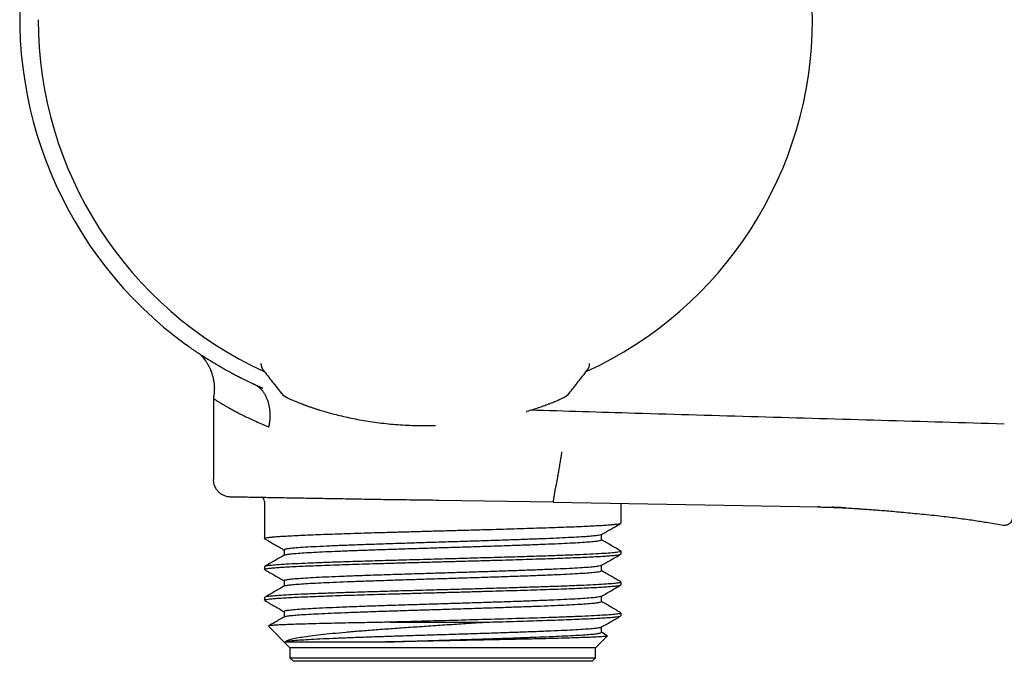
# Model space of a CAD drawing. Header units: millimetres. Extents: x 8 to 1762, y 12 to 2705.
# Tile 45 of 116: x 530 to 587, y 1467 to 1505. Entities that reach past the tile are written whole.
import ezdxf

# ---------------------------------------------------------------- set-up
doc = ezdxf.new("R2010")
doc.units = ezdxf.units.MM

msp = doc.modelspace()

# ---------------------------------------------------------------- linework, layer by layer
at = {"color": 7, "linetype": 'Continuous', "lineweight": 30}
for p, q in [((543.827, 1484.238), (543.826, 1484.297)), ((543.827, 1484.238), (543.827, 1484.237)), ((563.112, 1484.2), (563.114, 1484.241)), ((563.114, 1484.241), (563.115, 1484.297)), ((563.114, 1484.24), (563.114, 1484.241)), ((562.997, 1483.917), (563.004, 1483.928)), ((563.012, 1483.941), (563.066, 1484.029)), ((543.41, 1483.072), (543.353, 1483.098)), ((541.023, 1482.25), (541.023, 1477.488)), ((553.687, 1480.647), (554.076, 1480.656)), ((553.355, 1480.648), (553.687, 1480.647)), ((544.021, 1476.194), (544.021, 1474.015)), ((560.986, 1476.139), (554.272, 1476.256)), ((560.986, 1476.139), (568.781, 1476.003)), ((564.976, 1474.922), (564.976, 1476.069)), ((568.781, 1476.003), (576.575, 1475.867)), ((576.653, 1475.865), (576.575, 1475.867)), ((586.441, 1474.964), (587.415, 1474.802)), ((563.814, 1473.933), (563.814, 1474.242)), ((545.183, 1473.344), (545.183, 1473.033)), ((564.976, 1473.104), (564.976, 1473.259)), ((564.958, 1473.089), (564.972, 1473.097)), ((544.021, 1472.352), (544.021, 1472.198)), ((544.026, 1472.19), (544.041, 1472.181)), ((563.814, 1472.117), (563.814, 1472.434)), ((545.183, 1471.527), (545.183, 1471.219)), ((564.976, 1471.294), (564.976, 1471.449)), ((544.021, 1470.542), (544.021, 1470.387)), ((563.814, 1470.306), (563.814, 1470.614)), ((545.183, 1469.716), (545.183, 1469.405)), ((551.417, 1469.094), (556.965, 1469.094)), ((564.976, 1469.477), (564.976, 1469.632)), ((544.259, 1468.855), (545.521, 1467.594)), ((563.814, 1468.489), (563.814, 1468.8)), ((545.237, 1467.932), (551.178, 1467.932)), ((563.476, 1467.594), (564.164, 1468.281)), ((564.158, 1468.299), (563.814, 1468.498)), ((545.521, 1467.594), (545.521, 1466.994)), ((563.476, 1467.594), (545.521, 1467.594)), ((563.476, 1466.994), (563.476, 1467.594)), ((545.521, 1466.994), (545.721, 1466.794)), ((545.521, 1466.994), (554.499, 1466.994)), ((554.499, 1466.794), (545.721, 1466.794)), ((554.499, 1466.994), (563.476, 1466.994)), ((563.276, 1466.794), (554.499, 1466.794)), ((563.276, 1466.794), (563.476, 1466.994))]:
    msp.add_line(p, q, dxfattribs=at)
at = {"color": 7, "linetype": 'Continuous', "lineweight": 30, "flags": 128}
for points in [[(546.251, 1481.912), (546.246, 1481.914), (546.231, 1481.92)], [(560.691, 1481.912), (560.696, 1481.914), (560.711, 1481.92)]]:
    msp.add_lwpolyline(points, dxfattribs=at)
at = {"color": 7, "linetype": 'Continuous', "lineweight": 30}
for centre, radius, start, end in [((553.399, 1504.615), 23.753, 108.65924, 233.90016), ((553.471, 1504.507), 22.741, 0, 83.32503), ((553.471, 1504.507), 22.741, 179.99682, 245.39911), ((553.471, 1504.507), 22.741, 294.57142, 0), ((544.327, 1484.241), 0.5, 180.40295, 218.12938), ((544.327, 1484.236), 0.499, 200.55707, 218.14886), ((562.614, 1484.238), 0.499, 321.94429, 334.75082), ((545.568, 1482.981), 0.7, 218.12923, 249.8891), ((561.375, 1482.982), 0.7, 290.11586, 321.96715), ((545.106, 1482.326), 0.221, 359.28896, 0.71104), ((543.721, 1476.194), 0.3, 0, 56.02867)]:
    msp.add_arc(centre, radius, start, end, dxfattribs=at)
for points, knots in [([(543.348, 1483.1), (543.238, 1483.152), (543.017, 1483.255), (542.795, 1483.365), (542.668, 1483.429), (542.634, 1483.447), (542.6, 1483.464), (542.566, 1483.481), (542.533, 1483.499), (542.499, 1483.516), (542.468, 1483.532), (542.436, 1483.549), (542.396, 1483.57), (542.336, 1483.601), (542.253, 1483.645), (542.146, 1483.701), (542.02, 1483.77), (541.874, 1483.85), (541.731, 1483.929), (541.605, 1484), (541.42, 1484.106), (541.172, 1484.251), (540.949, 1484.386), (540.813, 1484.47), (540.753, 1484.507), (540.696, 1484.543), (540.624, 1484.588), (540.567, 1484.624), (540.524, 1484.651), (540.512, 1484.66), (540.499, 1484.668), (540.486, 1484.676), (540.473, 1484.685), (540.459, 1484.693), (540.449, 1484.7), (540.438, 1484.707), (540.423, 1484.716), (540.396, 1484.734), (540.356, 1484.76), (540.31, 1484.79), (540.264, 1484.82), (540.22, 1484.849), (540.173, 1484.881), (540.122, 1484.915), (540.068, 1484.951), (540.016, 1484.986), (539.972, 1485.016), (539.915, 1485.055), (539.846, 1485.103), (539.769, 1485.156), (539.706, 1485.201), (539.654, 1485.238), (539.607, 1485.272), (539.57, 1485.299), (539.54, 1485.321), (539.517, 1485.339), (539.495, 1485.355), (539.474, 1485.371), (539.454, 1485.386), (539.438, 1485.399), (539.424, 1485.409), (539.414, 1485.417), (539.408, 1485.422), (539.405, 1485.424), (539.405, 1485.425), (539.405, 1485.425)], [0, 0, 0, 0, 0.044511, 0.089277, 0.094205, 0.099133, 0.104059, 0.108984, 0.113908, 0.118832, 0.123754, 0.127614, 0.133341, 0.141667, 0.15457, 0.170961, 0.190836, 0.214196, 0.241046, 0.261442, 0.278188, 0.336887, 0.396119, 0.409272, 0.422444, 0.434666, 0.446693, 0.470853, 0.473805, 0.476806, 0.479856, 0.482955, 0.486102, 0.489299, 0.492545, 0.493862, 0.497488, 0.5031, 0.513683, 0.527829, 0.538307, 0.550154, 0.56338, 0.577992, 0.594002, 0.611417, 0.626036, 0.636569, 0.668746, 0.699487, 0.725692, 0.750341, 0.773519, 0.79913, 0.814855, 0.831371, 0.848674, 0.86676, 0.887571, 0.90835, 0.927411, 0.950817, 0.970986, 0.98793, 1, 1, 1, 1]), ([(539.405, 1485.425), (539.405, 1485.425), (539.405, 1485.425), (539.405, 1485.424), (539.406, 1485.424), (539.409, 1485.422), (539.413, 1485.418), (539.42, 1485.412), (539.431, 1485.404), (539.446, 1485.392), (539.464, 1485.378), (539.48, 1485.366), (539.491, 1485.358), (539.498, 1485.353), (539.505, 1485.347), (539.514, 1485.34), (539.525, 1485.332), (539.54, 1485.321), (539.553, 1485.312), (539.561, 1485.306)], [0, 0, 0, 0, 0.004934, 0.048924, 0.103563, 0.168822, 0.244671, 0.331078, 0.416301, 0.530352, 0.633054, 0.724457, 0.751166, 0.775938, 0.805526, 0.839927, 0.879134, 0.923144, 1, 1, 1, 1]), ([(540.27, 1484.815), (540.285, 1484.799), (540.33, 1484.752), (540.403, 1484.667), (540.484, 1484.564), (540.571, 1484.442), (540.662, 1484.298), (540.751, 1484.138), (540.825, 1483.985), (540.895, 1483.818), (540.962, 1483.626), (541.02, 1483.407), (541.052, 1483.225), (541.068, 1483.09), (541.075, 1483.001), (541.079, 1482.903), (541.08, 1482.783), (541.072, 1482.627), (541.052, 1482.445), (541.032, 1482.315), (541.022, 1482.25)], [0, 0, 0, 0, 0.025371, 0.074144, 0.120565, 0.167001, 0.236326, 0.303715, 0.364394, 0.419082, 0.49907, 0.582713, 0.663925, 0.697246, 0.729337, 0.760601, 0.802225, 0.858624, 0.92875, 1, 1, 1, 1]), ([(543.827, 1484.238), (543.83, 1484.198), (543.836, 1484.12), (543.859, 1484.065), (543.87, 1484.038)], [0, 0, 0, 0, 0.50133, 1, 1, 1, 1]), ([(563.064, 1484.025), (563.069, 1484.034), (563.078, 1484.054), (563.095, 1484.101), (563.11, 1484.164), (563.113, 1484.214), (563.114, 1484.241)], [0, 0, 0, 0, 0.169738, 0.390728, 0.66754, 1, 1, 1, 1]), ([(543.87, 1484.037), (543.877, 1484.023), (543.891, 1483.992), (543.914, 1483.954), (543.932, 1483.93), (543.942, 1483.917)], [0, 0, 0, 0, 0.287584, 0.630072, 1, 1, 1, 1]), ([(543.945, 1483.914), (544.124, 1483.686), (544.483, 1483.228), (544.842, 1482.771), (545.022, 1482.542)], [0, 0, 0, 0, 0.498547, 1, 1, 1, 1]), ([(561.922, 1482.544), (562.101, 1482.773), (562.46, 1483.231), (562.818, 1483.688), (562.997, 1483.917)], [0, 0, 0, 0, 0.500598, 1, 1, 1, 1]), ([(544.283, 1480.573), (544.283, 1480.575), (544.285, 1480.578), (544.289, 1480.595), (544.297, 1480.632), (544.306, 1480.676), (544.313, 1480.716), (544.318, 1480.747), (544.323, 1480.78), (544.329, 1480.816), (544.334, 1480.856), (544.339, 1480.899), (544.345, 1480.945), (544.355, 1481.052), (544.364, 1481.219), (544.358, 1481.439), (544.339, 1481.616), (544.317, 1481.751), (544.297, 1481.849), (544.274, 1481.943), (544.248, 1482.032), (544.221, 1482.117), (544.189, 1482.204), (544.151, 1482.295), (544.107, 1482.387), (544.06, 1482.475), (544.01, 1482.558), (543.957, 1482.635), (543.901, 1482.706), (543.835, 1482.78), (543.751, 1482.861), (543.64, 1482.947), (543.503, 1483.028), (543.401, 1483.075), (543.348, 1483.1)], [0, 0, 0, 0, 0.001455, 0.003711, 0.015412, 0.034631, 0.042739, 0.051714, 0.061571, 0.07233, 0.084012, 0.096645, 0.110258, 0.124887, 0.1922, 0.259668, 0.326704, 0.359775, 0.392365, 0.424341, 0.455582, 0.485973, 0.515418, 0.552186, 0.588722, 0.624878, 0.660518, 0.695528, 0.729818, 0.763325, 0.810695, 0.866402, 0.929507, 1, 1, 1, 1]), ([(543.931, 1482.837), (543.84, 1482.876), (543.662, 1482.952), (543.485, 1483.036), (543.397, 1483.078)], [0, 0, 0, 0, 0.505749, 1, 1, 1, 1]), ([(545.159, 1482.414), (545.17, 1482.405), (545.202, 1482.378), (545.253, 1482.347), (545.287, 1482.328), (545.318, 1482.311), (545.36, 1482.289), (545.414, 1482.263), (545.485, 1482.229), (545.577, 1482.187), (545.693, 1482.137), (545.837, 1482.076), (546.014, 1482.004), (546.156, 1481.949), (546.23, 1481.92)], [0, 0, 0, 0, 0.0197211, 0.0590594, 0.1050701, 0.1575281, 0.2200207, 0.2925619, 0.381054, 0.4810955, 0.5928076, 0.7163633, 0.8519946, 1, 1, 1, 1]), ([(560.711, 1481.92), (560.769, 1481.943), (560.88, 1481.985), (561.021, 1482.042), (561.138, 1482.09), (561.233, 1482.13), (561.31, 1482.163), (561.371, 1482.19), (561.439, 1482.221), (561.52, 1482.259), (561.598, 1482.297), (561.648, 1482.325), (561.704, 1482.354), (561.76, 1482.396), (561.784, 1482.415)], [0, 0, 0, 0, 0.116521, 0.222174, 0.317058, 0.401249, 0.4748, 0.537748, 0.593795, 0.701257, 0.822396, 0.888034, 0.951554, 1, 1, 1, 1]), ([(541.023, 1482.25), (541.023, 1482.25), (541.02, 1482.252), (541.026, 1482.247), (541.035, 1482.241), (541.053, 1482.228), (541.078, 1482.211), (541.112, 1482.188), (541.153, 1482.161), (541.203, 1482.129), (541.283, 1482.077), (541.411, 1481.999), (541.606, 1481.882), (541.774, 1481.786), (541.884, 1481.724), (541.918, 1481.704), (541.955, 1481.683), (541.993, 1481.662), (542.033, 1481.639), (542.095, 1481.605), (542.182, 1481.556), (542.334, 1481.473), (542.544, 1481.362), (542.818, 1481.224), (543.125, 1481.077), (543.464, 1480.921), (543.849, 1480.752), (544.135, 1480.634), (544.283, 1480.573)], [0, 0, 0, 0, 0.000388, 0.031365, 0.062815, 0.094747, 0.127167, 0.160084, 0.193504, 0.227433, 0.261879, 0.335742, 0.411949, 0.490546, 0.500492, 0.510737, 0.521281, 0.532123, 0.543264, 0.554704, 0.582854, 0.612667, 0.670042, 0.732727, 0.793187, 0.857885, 0.926822, 1, 1, 1, 1]), ([(546.251, 1481.912), (546.342, 1481.878), (546.527, 1481.809), (546.845, 1481.699), (547.081, 1481.621), (547.219, 1481.579), (547.233, 1481.575)], [0, 0, 0, 0, 0.319595, 0.640605, 0.963367, 1, 1, 1, 1]), ([(546.288, 1481.9), (546.381, 1481.865), (546.566, 1481.796), (546.885, 1481.686), (547.233, 1481.573), (547.611, 1481.46), (548.014, 1481.348), (548.441, 1481.24), (548.891, 1481.136), (549.363, 1481.038), (549.856, 1480.948), (550.367, 1480.868), (550.894, 1480.798), (551.437, 1480.739), (551.992, 1480.694), (552.555, 1480.663), (553.12, 1480.646), (553.498, 1480.647), (553.687, 1480.647)], [0, 0, 0, 0, 0.062512, 0.124938, 0.187559, 0.250654, 0.313114, 0.375235, 0.437283, 0.499526, 0.561961, 0.624152, 0.686377, 0.748912, 0.81225, 0.875013, 0.937496, 1, 1, 1, 1]), ([(559.396, 1481.481), (559.412, 1481.485), (559.554, 1481.526), (559.8, 1481.602), (560.128, 1481.709), (560.428, 1481.814), (560.604, 1481.88), (560.692, 1481.912)], [0, 0, 0, 0, 0.031586, 0.274777, 0.517329, 0.759103, 1, 1, 1, 1]), ([(587.483, 1480.739), (585.072, 1480.811), (580.252, 1480.953), (573.019, 1481.159), (566.149, 1481.358), (561.689, 1481.492), (559.64, 1481.554)], [0, 0, 0, 0, 0.2597772, 0.5195161, 0.7792585, 1, 1, 1, 1]), ([(561.479, 1479.113), (561.479, 1479.113), (561.48, 1479.112), (561.478, 1479.089), (561.47, 1479.035), (561.459, 1478.957), (561.444, 1478.863), (561.426, 1478.746), (561.403, 1478.609), (561.378, 1478.453), (561.35, 1478.283), (561.319, 1478.102), (561.283, 1477.892), (561.242, 1477.655), (561.197, 1477.395), (561.166, 1477.222), (561.151, 1477.136)], [0, 0, 0, 0, 0.08058, 0.16188, 0.244358, 0.307209, 0.370895, 0.435258, 0.499998, 0.564739, 0.629102, 0.692789, 0.755641, 0.838121, 0.919421, 1, 1, 1, 1]), ([(541.014, 1477.488), (541.016, 1477.44), (541.02, 1477.347), (541.049, 1477.214), (541.089, 1477.097), (541.143, 1476.988), (541.204, 1476.892), (541.273, 1476.807), (541.343, 1476.736), (541.418, 1476.674), (541.5, 1476.618), (541.584, 1476.572), (541.674, 1476.533), (541.774, 1476.501), (541.89, 1476.477), (541.972, 1476.472), (542.015, 1476.47)], [0, 0, 0, 0, 0.0908528, 0.1765666, 0.2554936, 0.326333, 0.4066123, 0.4713424, 0.5333964, 0.5952508, 0.6566241, 0.7198209, 0.7772391, 0.8438583, 0.9185894, 1, 1, 1, 1]), ([(560.986, 1476.139), (560.987, 1476.142), (560.988, 1476.15), (560.998, 1476.207), (561.01, 1476.279), (561.02, 1476.343), (561.027, 1476.386), (561.037, 1476.448), (561.054, 1476.543), (561.079, 1476.692), (561.111, 1476.894), (561.137, 1477.051), (561.151, 1477.136)], [0, 0, 0, 0, 0.120807, 0.244367, 0.370756, 0.413591, 0.456752, 0.50024, 0.586422, 0.698469, 0.836346, 1, 1, 1, 1]), ([(542.015, 1476.47), (542.018, 1476.47), (542.026, 1476.47), (542.088, 1476.469), (542.186, 1476.467), (542.322, 1476.465), (542.496, 1476.462), (542.705, 1476.458), (542.965, 1476.454), (543.279, 1476.448), (543.654, 1476.441), (544.075, 1476.434), (544.538, 1476.426), (545.043, 1476.417), (545.561, 1476.408), (546.084, 1476.399), (546.608, 1476.39), (547.159, 1476.38), (547.733, 1476.37), (548.327, 1476.36), (548.938, 1476.349), (549.36, 1476.342), (549.571, 1476.338)], [0, 0, 0, 0, 0.0472562, 0.0946649, 0.1423801, 0.1901875, 0.2377244, 0.2853282, 0.3331401, 0.3889204, 0.4444443, 0.4999354, 0.5558711, 0.611309, 0.6664904, 0.7138191, 0.7612904, 0.809057, 0.8569249, 0.9045245, 0.9521693, 1, 1, 1, 1]), ([(549.571, 1476.338), (549.781, 1476.335), (550.203, 1476.327), (550.854, 1476.317), (551.518, 1476.307), (552.193, 1476.298), (552.878, 1476.289), (553.571, 1476.28), (554.037, 1476.275), (554.27, 1476.273)], [0, 0, 0, 0, 0.142185, 0.284626, 0.427293, 0.570166, 0.713234, 0.856503, 1, 1, 1, 1]), ([(576.509, 1475.868), (576.626, 1475.866), (576.854, 1475.862), (577.194, 1475.853), (577.533, 1475.841), (577.883, 1475.826), (578.188, 1475.81), (578.446, 1475.796), (578.657, 1475.783), (578.887, 1475.769), (579.149, 1475.751), (579.449, 1475.73), (579.791, 1475.705), (580.175, 1475.675), (580.6, 1475.64), (581.066, 1475.6), (581.569, 1475.555), (582.102, 1475.505), (582.659, 1475.45), (583.227, 1475.392), (583.779, 1475.331), (584.303, 1475.27), (584.789, 1475.21), (585.246, 1475.149), (585.669, 1475.088), (586.063, 1475.026), (586.317, 1474.984), (586.441, 1474.964)], [0, 0, 0, 0, 0.0353007, 0.068435, 0.1022456, 0.1374242, 0.1736361, 0.1942061, 0.2148145, 0.237318, 0.2635132, 0.2936478, 0.3279266, 0.3664773, 0.4093118, 0.4562837, 0.5070482, 0.5610266, 0.617386, 0.6750421, 0.7326991, 0.7843437, 0.833736, 0.8800085, 0.922727, 0.9622171, 1, 1, 1, 1]), ([(576.574, 1475.895), (576.573, 1475.891), (576.571, 1475.865), (576.574, 1475.866), (576.575, 1475.867)], [0, 0, 0, 0, 0.182404, 1, 1, 1, 1]), ([(576.573, 1475.893), (576.586, 1475.884), (576.611, 1475.867), (576.639, 1475.866), (576.653, 1475.865)], [0, 0, 0, 0, 0.499369, 1, 1, 1, 1]), ([(577.368, 1475.848), (577.392, 1475.847), (577.436, 1475.846), (577.519, 1475.844), (577.608, 1475.842), (577.704, 1475.838), (577.804, 1475.833), (577.91, 1475.827), (578.021, 1475.821), (578.092, 1475.818), (578.13, 1475.816)], [0, 0, 0, 0, 0.128254, 0.242628, 0.349023, 0.454696, 0.567085, 0.692535, 0.835765, 1, 1, 1, 1]), ([(578.129, 1475.815), (578.086, 1475.818), (577.905, 1475.827), (577.651, 1475.839), (577.441, 1475.845), (577.368, 1475.848)], [0, 0, 0, 0, 0.173306, 0.712056, 1, 1, 1, 1]), ([(544.031, 1474.015), (544.029, 1474.02), (544.025, 1474.032), (544.103, 1474.054), (544.258, 1474.078), (544.492, 1474.103), (544.798, 1474.128), (545.175, 1474.153), (545.619, 1474.178), (546.128, 1474.202), (546.697, 1474.227), (547.323, 1474.252), (548, 1474.276), (548.722, 1474.301), (549.486, 1474.325), (550.285, 1474.35), (551.114, 1474.374), (551.965, 1474.399), (552.834, 1474.423), (553.714, 1474.448), (554.598, 1474.472), (555.481, 1474.496), (556.356, 1474.521), (557.216, 1474.545), (558.057, 1474.569), (558.871, 1474.593), (559.654, 1474.618), (560.4, 1474.642), (561.104, 1474.666), (561.761, 1474.69), (562.366, 1474.714), (562.916, 1474.738), (563.408, 1474.762), (563.837, 1474.786), (564.201, 1474.81), (564.498, 1474.834), (564.727, 1474.858), (564.879, 1474.882), (564.955, 1474.898), (564.96, 1474.908), (564.96, 1474.909)], [0, 0, 0, 0, 0.015214, 0.043001, 0.070758, 0.098484, 0.12618, 0.153845, 0.181479, 0.209083, 0.236657, 0.2642, 0.291712, 0.319194, 0.346646, 0.374067, 0.401457, 0.428817, 0.456146, 0.483445, 0.510713, 0.537951, 0.565158, 0.592335, 0.619481, 0.646597, 0.673682, 0.700737, 0.727761, 0.754755, 0.781718, 0.80865, 0.835552, 0.862424, 0.889265, 0.916075, 0.942855, 0.969604, 0.996323, 1, 1, 1, 1]), ([(563.794, 1474.23), (563.958, 1474.325), (564.205, 1474.468), (564.595, 1474.693), (564.82, 1474.823), (564.962, 1474.905)], [0, 0, 0, 0, 0.420049, 0.636088, 1, 1, 1, 1]), ([(587.415, 1474.802), (587.457, 1474.799), (587.537, 1474.793), (587.643, 1474.817), (587.724, 1474.85), (587.791, 1474.89), (587.857, 1474.945), (587.924, 1475.032), (587.981, 1475.152), (587.991, 1475.246), (587.996, 1475.296)], [0, 0, 0, 0, 0.147583, 0.275433, 0.375411, 0.449712, 0.545983, 0.672944, 0.827348, 1, 1, 1, 1]), ([(544.034, 1473.999), (544.228, 1473.887), (544.61, 1473.666), (544.993, 1473.444), (545.183, 1473.335)], [0, 0, 0, 0, 0.504624, 1, 1, 1, 1]), ([(563.789, 1474.236), (563.788, 1474.233), (563.78, 1474.219), (563.648, 1474.194), (563.39, 1474.162), (563.004, 1474.129), (562.506, 1474.095), (561.897, 1474.062), (561.183, 1474.028), (560.372, 1473.994), (559.474, 1473.96), (558.499, 1473.926), (557.461, 1473.891), (556.373, 1473.856), (555.25, 1473.821), (554.108, 1473.786), (552.965, 1473.75), (551.838, 1473.714), (550.745, 1473.678), (549.704, 1473.642), (548.733, 1473.606), (547.848, 1473.569), (547.065, 1473.532), (546.401, 1473.495), (545.866, 1473.457), (545.478, 1473.42), (545.229, 1473.382), (545.199, 1473.357), (545.183, 1473.344)], [0, 0, 0, 0, 0.009844, 0.046389, 0.08319, 0.120247, 0.157559, 0.195126, 0.232949, 0.271028, 0.309362, 0.347951, 0.386796, 0.425897, 0.465252, 0.504864, 0.54473, 0.584853, 0.62523, 0.665863, 0.706752, 0.747895, 0.789295, 0.830949, 0.872859, 0.915025, 0.957446, 1, 1, 1, 1]), ([(545.2, 1473.042), (545.227, 1473.052), (545.282, 1473.074), (545.52, 1473.107), (545.872, 1473.14), (546.342, 1473.173), (546.92, 1473.207), (547.6, 1473.24), (548.372, 1473.274), (549.226, 1473.307), (550.15, 1473.341), (551.132, 1473.374), (552.159, 1473.407), (553.217, 1473.441), (554.293, 1473.474), (555.371, 1473.507), (556.438, 1473.541), (557.478, 1473.574), (558.479, 1473.608), (559.427, 1473.641), (560.309, 1473.674), (561.113, 1473.708), (561.829, 1473.741), (562.447, 1473.774), (562.959, 1473.808), (563.359, 1473.841), (563.636, 1473.874), (563.794, 1473.905), (563.8, 1473.925), (563.803, 1473.933)], [0, 0, 0, 0, 0.034932, 0.072373, 0.109814, 0.147255, 0.184696, 0.222137, 0.259578, 0.297019, 0.33446, 0.371901, 0.409342, 0.446783, 0.484224, 0.521664, 0.559105, 0.596546, 0.633987, 0.671428, 0.708869, 0.74631, 0.783751, 0.821192, 0.858633, 0.896073, 0.933514, 0.970955, 1, 1, 1, 1]), ([(564.972, 1473.271), (564.775, 1473.384), (564.389, 1473.607), (564.004, 1473.83), (563.814, 1473.94)], [0, 0, 0, 0, 0.5087997, 1, 1, 1, 1]), ([(564.957, 1473.259), (564.959, 1473.252), (564.965, 1473.233), (564.797, 1473.203), (564.471, 1473.167), (563.985, 1473.131), (563.356, 1473.095), (562.591, 1473.059), (561.702, 1473.024), (560.702, 1472.988), (559.608, 1472.952), (558.436, 1472.916), (557.203, 1472.88), (555.928, 1472.845), (554.632, 1472.809), (553.334, 1472.773), (552.054, 1472.737), (550.811, 1472.702), (549.624, 1472.666), (548.513, 1472.63), (547.492, 1472.595), (546.58, 1472.559), (545.788, 1472.523), (545.13, 1472.487), (544.614, 1472.452), (544.254, 1472.416), (544.048, 1472.383), (544.039, 1472.362), (544.034, 1472.352)], [0, 0, 0, 0, 0.023017, 0.062428, 0.101838, 0.141249, 0.18066, 0.220071, 0.259481, 0.298892, 0.338302, 0.377713, 0.417124, 0.456534, 0.495945, 0.535356, 0.574766, 0.614177, 0.653587, 0.692998, 0.732409, 0.771819, 0.81123, 0.85064, 0.890051, 0.929461, 0.968872, 1, 1, 1, 1]), ([(545.203, 1473.045), (545.007, 1472.931), (544.614, 1472.704), (544.222, 1472.477), (544.025, 1472.364)], [0, 0, 0, 0, 0.4999715, 1, 1, 1, 1]), ([(544.026, 1472.198), (544.03, 1472.205), (544.038, 1472.221), (544.151, 1472.245), (544.342, 1472.271), (544.614, 1472.296), (544.961, 1472.321), (545.381, 1472.347), (545.87, 1472.372), (546.424, 1472.397), (547.037, 1472.422), (547.705, 1472.447), (548.422, 1472.472), (549.183, 1472.497), (549.981, 1472.522), (550.81, 1472.547), (551.664, 1472.571), (552.536, 1472.596), (553.421, 1472.621), (554.31, 1472.645), (555.199, 1472.67), (556.08, 1472.694), (556.947, 1472.718), (557.795, 1472.743), (558.617, 1472.767), (559.407, 1472.791), (560.162, 1472.815), (560.875, 1472.839), (561.543, 1472.863), (562.16, 1472.887), (562.724, 1472.911), (563.23, 1472.934), (563.676, 1472.958), (564.06, 1472.982), (564.379, 1473.005), (564.632, 1473.029), (564.816, 1473.052), (564.927, 1473.073), (564.948, 1473.086), (564.957, 1473.091)], [0, 0, 0, 0, 0.024608, 0.053291, 0.081897, 0.110427, 0.138881, 0.167259, 0.19556, 0.223786, 0.251935, 0.280008, 0.308005, 0.335926, 0.36377, 0.391539, 0.419231, 0.446847, 0.474387, 0.501851, 0.529238, 0.55655, 0.583785, 0.610944, 0.638027, 0.665033, 0.691964, 0.718818, 0.745596, 0.772298, 0.798924, 0.825474, 0.851947, 0.878345, 0.904666, 0.930911, 0.957079, 0.983172, 1, 1, 1, 1]), ([(563.794, 1472.416), (563.886, 1472.469), (564.073, 1472.577), (564.363, 1472.745), (564.66, 1472.916), (564.858, 1473.031), (564.958, 1473.089)], [0, 0, 0, 0, 0.238696, 0.485838, 0.743066, 1, 1, 1, 1]), ([(544.041, 1472.181), (544.136, 1472.126), (544.33, 1472.014), (544.622, 1471.845), (544.908, 1471.68), (545.094, 1471.572), (545.183, 1471.521)], [0, 0, 0, 0, 0.250283, 0.509583, 0.764847, 1, 1, 1, 1]), ([(563.793, 1472.419), (563.793, 1472.417), (563.792, 1472.404), (563.659, 1472.379), (563.388, 1472.344), (562.973, 1472.309), (562.437, 1472.274), (561.783, 1472.239), (561.022, 1472.204), (560.166, 1472.169), (559.226, 1472.134), (558.216, 1472.099), (557.152, 1472.063), (556.048, 1472.028), (554.922, 1471.993), (553.79, 1471.958), (552.668, 1471.923), (551.573, 1471.888), (550.521, 1471.853), (549.527, 1471.818), (548.607, 1471.783), (547.773, 1471.748), (547.039, 1471.713), (546.413, 1471.678), (545.908, 1471.643), (545.526, 1471.608), (545.286, 1471.573), (545.176, 1471.546), (545.194, 1471.531), (545.198, 1471.527)], [0, 0, 0, 0, 0.004974, 0.044274, 0.083574, 0.122874, 0.162174, 0.201474, 0.240774, 0.280074, 0.319375, 0.358675, 0.397975, 0.437275, 0.476575, 0.515875, 0.555175, 0.594475, 0.633775, 0.673075, 0.712375, 0.751675, 0.790975, 0.830275, 0.869575, 0.908875, 0.948175, 0.987475, 1, 1, 1, 1]), ([(545.197, 1471.225), (545.197, 1471.225), (545.197, 1471.236), (545.3, 1471.257), (545.514, 1471.289), (545.854, 1471.321), (546.298, 1471.353), (546.849, 1471.386), (547.497, 1471.418), (548.238, 1471.451), (549.062, 1471.484), (549.96, 1471.516), (550.922, 1471.549), (551.934, 1471.583), (552.985, 1471.616), (554.061, 1471.649), (555.147, 1471.683), (556.229, 1471.717), (557.292, 1471.751), (558.321, 1471.785), (559.3, 1471.819), (560.216, 1471.853), (561.054, 1471.888), (561.802, 1471.922), (562.448, 1471.957), (562.981, 1471.992), (563.393, 1472.027), (563.668, 1472.062), (563.807, 1472.092), (563.799, 1472.111), (563.797, 1472.117)], [0, 0, 0, 0, 0.0005323, 0.0361667, 0.0719597, 0.1079112, 0.1440213, 0.18029, 0.2167172, 0.2533029, 0.2900473, 0.3269501, 0.3640115, 0.4012315, 0.4386099, 0.476147, 0.5138425, 0.5516966, 0.5897092, 0.6278804, 0.6662101, 0.7046983, 0.743345, 0.7821502, 0.821114, 0.8602363, 0.8995171, 0.9389564, 0.9785542, 1, 1, 1, 1]), ([(564.972, 1471.457), (564.775, 1471.57), (564.389, 1471.793), (564.004, 1472.016), (563.814, 1472.126)], [0, 0, 0, 0, 0.508802, 1, 1, 1, 1]), ([(564.965, 1471.449), (564.959, 1471.439), (564.945, 1471.417), (564.729, 1471.383), (564.362, 1471.348), (563.839, 1471.312), (563.174, 1471.276), (562.377, 1471.241), (561.458, 1471.205), (560.433, 1471.169), (559.317, 1471.134), (558.128, 1471.098), (556.883, 1471.062), (555.601, 1471.026), (554.302, 1470.991), (553.007, 1470.955), (551.734, 1470.919), (550.504, 1470.883), (549.334, 1470.848), (548.244, 1470.812), (547.25, 1470.776), (546.366, 1470.74), (545.607, 1470.705), (544.985, 1470.669), (544.506, 1470.633), (544.188, 1470.597), (544.028, 1470.567), (544.038, 1470.549), (544.041, 1470.542)], [0, 0, 0, 0, 0.033, 0.072413, 0.111825, 0.151238, 0.19065, 0.230063, 0.269475, 0.308888, 0.3483, 0.387713, 0.427125, 0.466538, 0.50595, 0.545363, 0.584775, 0.624188, 0.6636, 0.703013, 0.742425, 0.781838, 0.821251, 0.860663, 0.900076, 0.939488, 0.978901, 1, 1, 1, 1]), ([(544.022, 1470.387), (544.028, 1470.395), (544.041, 1470.411), (544.153, 1470.435), (544.334, 1470.459), (544.589, 1470.484), (544.914, 1470.508), (545.308, 1470.533), (545.767, 1470.557), (546.287, 1470.581), (546.867, 1470.606), (547.5, 1470.63), (548.183, 1470.655), (548.911, 1470.679), (549.679, 1470.703), (550.481, 1470.728), (551.312, 1470.752), (552.165, 1470.776), (553.035, 1470.801), (553.916, 1470.825), (554.8, 1470.849), (555.682, 1470.874), (556.556, 1470.898), (557.416, 1470.923), (558.254, 1470.947), (559.066, 1470.971), (559.845, 1470.996), (560.587, 1471.02), (561.285, 1471.044), (561.935, 1471.069), (562.532, 1471.093), (563.071, 1471.117), (563.55, 1471.141), (563.965, 1471.166), (564.312, 1471.19), (564.59, 1471.214), (564.793, 1471.239), (564.92, 1471.261), (564.946, 1471.275), (564.957, 1471.28)], [0, 0, 0, 0, 0.026254, 0.053516, 0.080777, 0.108039, 0.1353, 0.162561, 0.189823, 0.217084, 0.244346, 0.271607, 0.298868, 0.32613, 0.353391, 0.380652, 0.407914, 0.435175, 0.462436, 0.489698, 0.516959, 0.544221, 0.571482, 0.598743, 0.626005, 0.653266, 0.680527, 0.707789, 0.73505, 0.762311, 0.789573, 0.816834, 0.844095, 0.871357, 0.898618, 0.925879, 0.95314, 0.980402, 1, 1, 1, 1]), ([(545.203, 1471.231), (545.007, 1471.117), (544.614, 1470.89), (544.222, 1470.663), (544.025, 1470.55)], [0, 0, 0, 0, 0.499971, 1, 1, 1, 1]), ([(563.794, 1470.602), (563.99, 1470.716), (564.379, 1470.94), (564.767, 1471.165), (564.959, 1471.276)], [0, 0, 0, 0, 0.505242, 1, 1, 1, 1]), ([(544.039, 1470.368), (544.231, 1470.257), (544.612, 1470.037), (544.993, 1469.816), (545.183, 1469.707)], [0, 0, 0, 0, 0.502721, 1, 1, 1, 1]), ([(563.785, 1470.607), (563.782, 1470.603), (563.771, 1470.587), (563.612, 1470.56), (563.308, 1470.525), (562.866, 1470.49), (562.303, 1470.455), (561.625, 1470.42), (560.842, 1470.385), (559.966, 1470.35), (559.01, 1470.315), (557.987, 1470.28), (556.913, 1470.245), (555.803, 1470.21), (554.674, 1470.175), (553.543, 1470.14), (552.426, 1470.105), (551.339, 1470.07), (550.298, 1470.035), (549.32, 1470), (548.417, 1469.965), (547.604, 1469.929), (546.892, 1469.894), (546.292, 1469.859), (545.814, 1469.824), (545.46, 1469.789), (545.252, 1469.754), (545.165, 1469.73), (545.187, 1469.717), (545.189, 1469.716)], [0, 0, 0, 0, 0.013814, 0.053103, 0.092392, 0.131681, 0.17097, 0.210259, 0.249548, 0.288837, 0.328126, 0.367416, 0.406705, 0.445994, 0.485283, 0.524572, 0.563861, 0.60315, 0.642439, 0.681728, 0.721017, 0.760306, 0.799595, 0.838885, 0.878174, 0.917463, 0.956752, 0.996041, 1, 1, 1, 1]), ([(545.211, 1469.414), (545.222, 1469.421), (545.25, 1469.44), (545.436, 1469.469), (545.749, 1469.502), (546.185, 1469.536), (546.731, 1469.569), (547.38, 1469.603), (548.125, 1469.636), (548.954, 1469.669), (549.858, 1469.703), (550.824, 1469.736), (551.838, 1469.77), (552.889, 1469.803), (553.96, 1469.836), (555.039, 1469.87), (556.111, 1469.903), (557.161, 1469.937), (558.176, 1469.97), (559.141, 1470.003), (560.045, 1470.037), (560.874, 1470.07), (561.619, 1470.103), (562.268, 1470.137), (562.814, 1470.17), (563.247, 1470.203), (563.567, 1470.237), (563.753, 1470.27), (563.831, 1470.293), (563.811, 1470.305), (563.809, 1470.306)], [0, 0, 0, 0, 0.023389, 0.060831, 0.098273, 0.135715, 0.173157, 0.2106, 0.248042, 0.285484, 0.322926, 0.360368, 0.39781, 0.435252, 0.472695, 0.510137, 0.547579, 0.585021, 0.622463, 0.659905, 0.697347, 0.734789, 0.772231, 0.809673, 0.847115, 0.884557, 0.921999, 0.959441, 0.996883, 1, 1, 1, 1]), ([(564.972, 1469.643), (564.775, 1469.756), (564.389, 1469.979), (564.004, 1470.202), (563.814, 1470.312)], [0, 0, 0, 0, 0.508803, 1, 1, 1, 1]), ([(551.417, 1469.094), (551.105, 1469.088), (550.481, 1469.076), (549.592, 1469.059), (548.748, 1469.042), (547.958, 1469.025), (547.23, 1469.007), (546.57, 1468.99), (545.984, 1468.973), (545.476, 1468.955), (545.051, 1468.938), (544.712, 1468.92), (544.462, 1468.903), (544.308, 1468.886), (544.242, 1468.872), (544.26, 1468.863), (544.265, 1468.861)], [0, 0, 0, 0, 0.075389, 0.150655, 0.225797, 0.300814, 0.375707, 0.450475, 0.525119, 0.599638, 0.674032, 0.748301, 0.822444, 0.896462, 0.970354, 1, 1, 1, 1]), ([(545.203, 1469.417), (545.007, 1469.303), (544.693, 1469.122), (544.378, 1468.94), (544.26, 1468.872)], [0, 0, 0, 0, 0.624546, 1, 1, 1, 1]), ([(545.237, 1467.932), (545.259, 1467.956), (545.303, 1468.005), (545.504, 1468.077), (545.803, 1468.15), (546.21, 1468.222), (546.717, 1468.295), (547.321, 1468.368), (548.017, 1468.44), (548.798, 1468.513), (549.655, 1468.585), (550.581, 1468.658), (551.565, 1468.731), (552.597, 1468.803), (553.666, 1468.876), (554.759, 1468.949), (555.866, 1469.021), (556.598, 1469.069), (556.965, 1469.094)], [0, 0, 0, 0, 0.0590932, 0.1186405, 0.1786419, 0.2390974, 0.3000071, 0.3613711, 0.4231893, 0.4854618, 0.5481887, 0.6113698, 0.6750054, 0.7390954, 0.8036398, 0.8686387, 0.9340921, 1, 1, 1, 1]), ([(564.952, 1469.632), (564.956, 1469.625), (564.966, 1469.605), (564.776, 1469.572), (564.417, 1469.535), (563.899, 1469.498), (563.255, 1469.463), (562.503, 1469.428), (561.664, 1469.395), (560.475, 1469.353), (558.875, 1469.302), (556.869, 1469.244), (554.917, 1469.19), (553.088, 1469.141), (551.959, 1469.109), (551.417, 1469.094)], [0, 0, 0, 0, 0.040459, 0.111483, 0.180689, 0.248078, 0.313649, 0.377402, 0.439337, 0.499453, 0.614065, 0.72143, 0.821544, 0.914402, 1, 1, 1, 1]), ([(556.965, 1469.094), (557.25, 1469.102), (557.819, 1469.118), (558.645, 1469.142), (559.443, 1469.166), (560.205, 1469.191), (560.926, 1469.215), (561.602, 1469.239), (562.227, 1469.263), (562.798, 1469.288), (563.309, 1469.312), (563.757, 1469.336), (564.14, 1469.361), (564.454, 1469.385), (564.698, 1469.409), (564.864, 1469.434), (564.95, 1469.452), (564.956, 1469.462), (564.958, 1469.464)], [0, 0, 0, 0, 0.065617, 0.131233, 0.19685, 0.262467, 0.328084, 0.393701, 0.459317, 0.524934, 0.590551, 0.656168, 0.721785, 0.787402, 0.853019, 0.918635, 0.984252, 1, 1, 1, 1]), ([(563.794, 1468.788), (563.99, 1468.902), (564.379, 1469.126), (564.767, 1469.35), (564.959, 1469.461)], [0, 0, 0, 0, 0.50554, 1, 1, 1, 1]), ([(563.784, 1468.791), (563.775, 1468.785), (563.75, 1468.766), (563.558, 1468.736), (563.224, 1468.701), (562.755, 1468.666), (562.167, 1468.631), (561.466, 1468.596), (560.662, 1468.561), (559.767, 1468.526), (558.796, 1468.491), (557.761, 1468.456), (556.678, 1468.421), (555.563, 1468.386), (554.432, 1468.351), (553.302, 1468.316), (552.19, 1468.281), (551.112, 1468.246), (550.084, 1468.211), (549.12, 1468.176), (548.236, 1468.141), (547.444, 1468.106), (546.755, 1468.071), (546.18, 1468.036), (545.729, 1468.001), (545.398, 1467.967), (545.291, 1467.943), (545.237, 1467.932)], [0, 0, 0, 0, 0.0231318, 0.0638347, 0.1045376, 0.1452405, 0.1859434, 0.2266463, 0.2673492, 0.308052, 0.3487549, 0.3894578, 0.4301606, 0.4708635, 0.5115663, 0.5522692, 0.592972, 0.6336748, 0.6743776, 0.7150805, 0.7557833, 0.7964861, 0.8371889, 0.8778917, 0.9185944, 0.9592972, 1, 1, 1, 1]), ([(551.178, 1467.932), (551.495, 1467.942), (552.131, 1467.963), (553.126, 1467.994), (554.139, 1468.025), (555.162, 1468.057), (556.181, 1468.088), (557.185, 1468.12), (558.16, 1468.152), (559.094, 1468.184), (559.975, 1468.217), (560.791, 1468.249), (561.529, 1468.282), (562.181, 1468.315), (562.736, 1468.348), (563.184, 1468.381), (563.523, 1468.414), (563.732, 1468.447), (563.824, 1468.472), (563.806, 1468.486), (563.802, 1468.489)], [0, 0, 0, 0, 0.055854, 0.111973, 0.168356, 0.225004, 0.281916, 0.339092, 0.396532, 0.454237, 0.512206, 0.57044, 0.628937, 0.687699, 0.746726, 0.806016, 0.865571, 0.925391, 0.985474, 1, 1, 1, 1]), ([(564.159, 1468.286), (564.153, 1468.281), (564.143, 1468.273), (564.052, 1468.26), (563.929, 1468.248), (563.736, 1468.233), (563.447, 1468.217), (563.033, 1468.199), (562.532, 1468.18), (561.949, 1468.161), (561.288, 1468.143), (560.636, 1468.126), (560.025, 1468.111), (559.473, 1468.099), (558.898, 1468.086), (558.301, 1468.074), (557.686, 1468.061), (557.054, 1468.048), (556.41, 1468.035), (555.755, 1468.022), (555.094, 1468.01), (554.43, 1467.997), (553.765, 1467.984), (553.104, 1467.971), (552.45, 1467.958), (551.804, 1467.945), (551.387, 1467.936), (551.178, 1467.932)], [0, 0, 0, 0, 0.039036, 0.074235, 0.10939, 0.1445, 0.196648, 0.248979, 0.30149, 0.35418, 0.407048, 0.460092, 0.49556, 0.531106, 0.566728, 0.602426, 0.6382, 0.67405, 0.709974, 0.745972, 0.782044, 0.81819, 0.854408, 0.890699, 0.927061, 0.963495, 1, 1, 1, 1])]:
    msp.add_open_spline(points, degree=3, knots=knots, dxfattribs=at)

doc.saveas('drawing.dxf')
